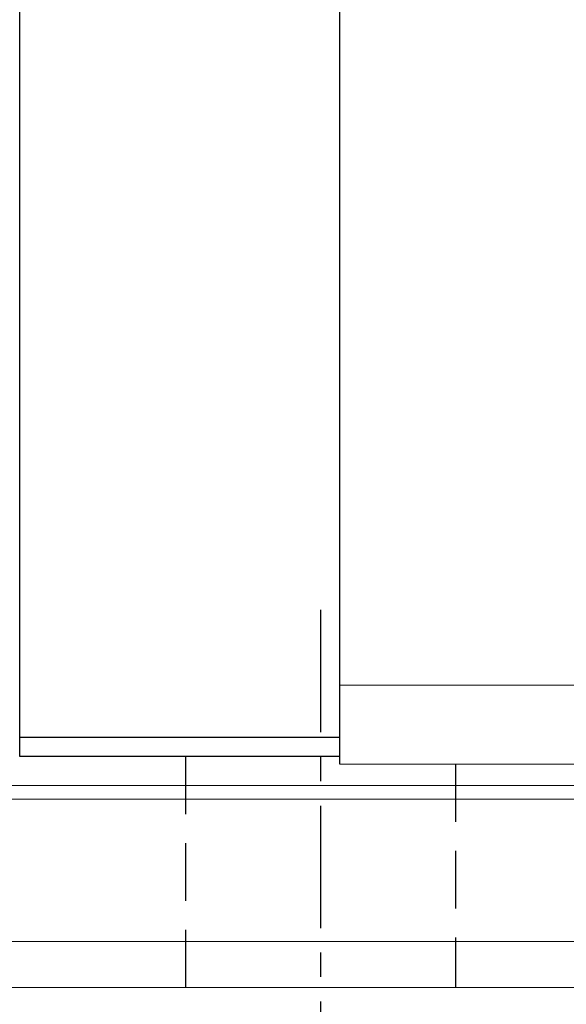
# Model space of a CAD drawing. Header units: millimetres. Extents: x 340 to 654, y 334 to 449.
# Tile 4 of 53: x 532 to 546, y 352 to 378. Entities that reach past the tile are written whole.
import ezdxf

# ---------------------------------------------------------------- set-up
doc = ezdxf.new("R2010")
doc.units = ezdxf.units.MM
doc.linetypes.add('CENTER', pattern=[10.16, 6.35, -1.27, 1.27, -1.27])
doc.linetypes.add('DASHED', pattern=[0.75, 0.5, -0.25])
for name, color, linetype in [('2', 7, 'Continuous'), ('CL', 1, 'CENTER'), ('HID', 2, 'DASHED'), ('OUT', 3, 'Continuous')]:
    doc.layers.add(name, color=color, linetype=linetype)

msp = doc.modelspace()

# ---------------------------------------------------------------- linework, layer by layer
at = {"layer": '2', "color": 0, "linetype": 'Continuous'}
for p, q in [((540.344, 358.342), (540.344, 392.542)), ((532.044, 358.542), (532.044, 385.042)), ((532.044, 359.042), (540.344, 359.042)), ((540.344, 358.542), (532.044, 358.542))]:
    msp.add_line(p, q, dxfattribs=at)
at = {"layer": 'CL', "color": 0, "ltscale": 0.5}
msp.add_line((539.844, 362.342), (539.844, 348.542), dxfattribs=at)
at = {"layer": 'HID', "color": 0, "ltscale": 3}
for p, q in [((536.344, 358.542), (536.344, 352.542)), ((543.344, 358.342), (543.344, 352.542))]:
    msp.add_line(p, q, dxfattribs=at)
at = {"layer": 'OUT', "color": 0, "linetype": 'Continuous', "lineweight": 15}
for p, q in [((599.344, 360.392), (540.344, 360.392)), ((599.344, 358.342), (540.344, 358.342)), ((654.08, 357.788), (497.772, 357.788)), ((611.344, 357.434), (497.718, 357.434)), ((654.08, 353.742), (496.595, 353.742)), ((625.844, 352.542), (459.844, 352.542))]:
    msp.add_line(p, q, dxfattribs=at)

doc.saveas('drawing.dxf')
